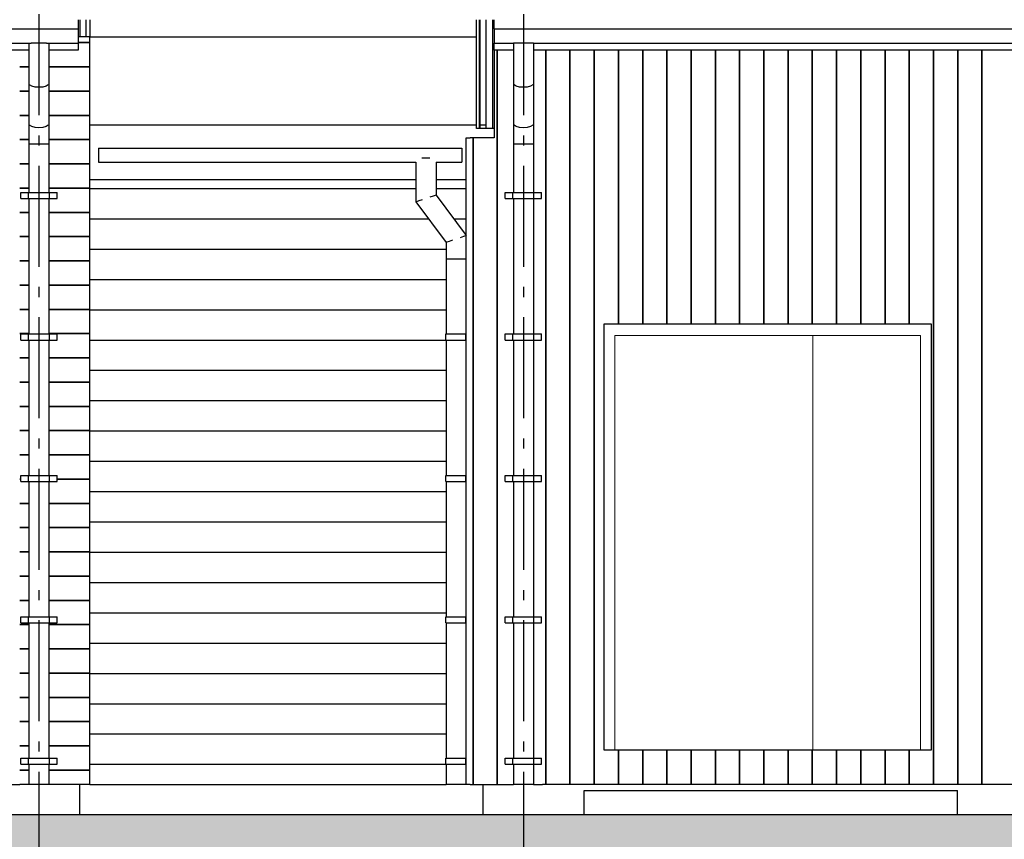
# Model space of a CAD drawing. Header units: millimetres. Extents: x -7120 to 52770, y -970 to 11565.
# Tile 12 of 24: x 25722 to 30599, y 3379 to 7435. Entities that reach past the tile are written whole.
import ezdxf
from ezdxf.enums import TextEntityAlignment as Align

# ---------------------------------------------------------------- set-up
doc = ezdxf.new("R2010")
doc.units = ezdxf.units.MM
doc.header["$LTSCALE"] = 0.5
doc.header["$MEASUREMENT"] = 0
doc.linetypes.add('Akselinje', pattern=[1500, 1000, -200, 100, -200])
doc.linetypes.add('PLINE', pattern=[0])
for name, color, linetype in [('0(Nye konstruksjoner)', 7, 'Continuous'), ('235- Utvendig kledning og overflate (Skravur)(Nye konstruksjoner)', 7, 'Continuous'), ('235- Utvendig kledning og overflate(Nye konstruksjoner)', 7, 'Continuous'), ('252- Gulv på grunn_ bunnplate(Nye konstruksjoner)', 7, 'Continuous'), ('261- Primærkonstruksjon (tak)(Nye konstruksjoner)', 7, 'Continuous'), ('262- Taktekking(Nye konstruksjoner)', 7, 'Continuous'), ('265- Gesimser_ takrenner og nedløp(Nye konstruksjoner)', 7, 'Continuous'), ('71-- Bearbeidet terreng', 7, 'Continuous'), ('71-- Bearbeidet terreng (Skravur)', 7, 'Continuous'), ('82-- Modullinjer', 7, 'Continuous')]:
    doc.layers.add(name, color=color, linetype=linetype)
doc.layers.add('244- Vinduer_ dører_ foldevegger(Nye konstruksjoner)', color=7, linetype='Continuous', lineweight=0)
doc.styles.add('GENERATED_STYLE_1', font='arial.ttf')

# ---------------------------------------------------------------- blocks, each defined once
blk = doc.blocks.new('*X6')
at = {"layer": '235- Utvendig kledning og overflate (Skravur)(Nye konstruksjoner)', "linetype": 'PLINE'}
for p, q in [((26069.9, 6600), (27683.9, 6600)), ((26069.9, 6600), (27683.9, 6600)), ((26069.9, 6450), (27746.4, 6450)), ((26069.9, 6450), (27746.4, 6450)), ((26069.9, 6300), (27833.9, 6300)), ((26069.9, 6300), (27833.9, 6300)), ((26069.9, 6150), (27833.9, 6150)), ((26069.9, 6150), (27833.9, 6150)), ((26069.9, 6000), (27833.9, 6000)), ((26069.9, 6000), (27833.9, 6000)), ((26069.9, 5850), (27831.8, 5850)), ((26069.9, 5850), (27831.8, 5850)), ((26069.9, 5700), (27833.9, 5700)), ((26069.9, 5700), (27833.9, 5700)), ((26069.9, 5550), (27833.9, 5550)), ((26069.9, 5550), (27833.9, 5550)), ((26069.9, 5400), (27833.9, 5400)), ((26069.9, 5400), (27833.9, 5400)), ((26069.9, 5250), (27833.9, 5250)), ((26069.9, 5250), (27833.9, 5250)), ((26069.9, 5100), (27833.9, 5100)), ((26069.9, 5100), (27833.9, 5100)), ((26069.9, 4950), (27833.9, 4950)), ((26069.9, 4950), (27833.9, 4950)), ((26069.9, 4800), (27833.9, 4800)), ((26069.9, 4800), (27833.9, 4800)), ((26069.9, 4650), (27833.9, 4650)), ((26069.9, 4650), (27833.9, 4650)), ((26069.9, 4500), (27833.9, 4500)), ((26069.9, 4500), (27833.9, 4500)), ((26069.9, 4350), (27833.9, 4350)), ((26069.9, 4350), (27833.9, 4350)), ((26069.9, 4200), (27833.9, 4200)), ((26069.9, 4200), (27833.9, 4200)), ((26069.9, 4050), (27833.9, 4050)), ((26069.9, 4050), (27833.9, 4050)), ((26069.9, 3900), (27833.9, 3900)), ((26069.9, 3900), (27833.9, 3900)), ((26069.9, 3750), (27831.8, 3750)), ((26069.9, 3750), (27831.8, 3750))]:
    blk.add_line(p, q, dxfattribs=at)
blk = doc.blocks.new('*X7')
at = {"layer": '235- Utvendig kledning og overflate (Skravur)(Nye konstruksjoner)', "linetype": 'PLINE'}
for p, q in [((27783.9, 6600), (27933.9, 6600)), ((27783.9, 6600), (27933.9, 6600)), ((27871.4, 6450), (27933.9, 6450)), ((27871.4, 6450), (27933.9, 6450))]:
    blk.add_line(p, q, dxfattribs=at)
blk = doc.blocks.new('*X13')
at = {"layer": '235- Utvendig kledning og overflate(Nye konstruksjoner)', "linetype": 'PLINE'}
for p, q in [((28327.3, 7284.1), (28327.3, 4002.7)), ((28327.3, 4000), (28327.3, 7284.1)), ((28447.4, 7284.1), (28447.4, 4002.7)), ((28447.4, 4000), (28447.4, 7284.1)), ((28567.4, 7284.1), (28567.4, 4002.7)), ((28567.4, 4000), (28567.4, 7284.1)), ((28687.4, 7284.1), (28687.4, 5930)), ((28687.4, 5930), (28687.4, 7284.1)), ((28807.5, 7284.1), (28807.5, 5930)), ((28807.5, 5930), (28807.5, 7284.1)), ((28927.5, 7284.1), (28927.5, 5930)), ((28927.5, 5930), (28927.5, 7284.1)), ((29047.5, 7284.1), (29047.5, 5930)), ((29047.5, 5930), (29047.5, 7284.1)), ((29167.6, 7284.1), (29167.6, 5930)), ((29167.6, 5930), (29167.6, 7284.1)), ((29287.6, 7284.1), (29287.6, 5930)), ((29287.6, 5930), (29287.6, 7284.1)), ((29407.6, 7284.1), (29407.6, 5930)), ((29407.6, 5930), (29407.6, 7284.1)), ((29527.6, 7284.1), (29527.6, 5930)), ((29527.6, 5930), (29527.6, 7284.1)), ((29647.7, 7284.1), (29647.7, 5930)), ((29647.7, 5930), (29647.7, 7284.1)), ((29767.7, 7284.1), (29767.7, 5930)), ((29767.7, 5930), (29767.7, 7284.1)), ((29887.7, 7284.1), (29887.7, 5930)), ((29887.7, 5930), (29887.7, 7284.1)), ((30007.8, 7284.1), (30007.8, 5930)), ((30007.8, 5930), (30007.8, 7284.1)), ((30127.8, 7284.1), (30127.8, 5930)), ((30127.8, 5930), (30127.8, 7284.1)), ((30247.8, 7284.1), (30247.8, 4002.7)), ((30247.8, 4000), (30247.8, 7284.1)), ((30367.9, 7284.1), (30367.9, 4002.7)), ((30367.9, 4000), (30367.9, 7284.1)), ((30487.9, 7284.1), (30487.9, 4002.7)), ((30487.9, 4000), (30487.9, 7284.1)), ((28327.3, 4002.7), (28327.3, 3650)), ((28327.3, 3650), (28327.3, 4000)), ((28447.4, 4002.7), (28447.4, 3650)), ((28447.4, 3650), (28447.4, 4000)), ((28567.4, 4002.7), (28567.4, 3650)), ((28567.4, 3650), (28567.4, 4000)), ((30247.8, 4002.7), (30247.8, 3650)), ((30247.8, 3650), (30247.8, 4000)), ((30367.9, 4002.7), (30367.9, 3650)), ((30367.9, 3650), (30367.9, 4000)), ((30487.9, 4002.7), (30487.9, 3650)), ((30487.9, 3650), (30487.9, 4000)), ((28687.4, 3820), (28687.4, 3650)), ((28687.4, 3650), (28687.4, 3820)), ((28807.5, 3820), (28807.5, 3650)), ((28807.5, 3650), (28807.5, 3820)), ((28927.5, 3820), (28927.5, 3650)), ((28927.5, 3650), (28927.5, 3820)), ((29047.5, 3820), (29047.5, 3650)), ((29047.5, 3650), (29047.5, 3820)), ((29167.6, 3820), (29167.6, 3650)), ((29167.6, 3650), (29167.6, 3820)), ((29287.6, 3820), (29287.6, 3650)), ((29287.6, 3650), (29287.6, 3820)), ((29407.6, 3820), (29407.6, 3650)), ((29407.6, 3650), (29407.6, 3820)), ((29527.6, 3820), (29527.6, 3650)), ((29527.6, 3650), (29527.6, 3820)), ((29647.7, 3820), (29647.7, 3650)), ((29647.7, 3650), (29647.7, 3820)), ((29767.7, 3820), (29767.7, 3650)), ((29767.7, 3650), (29767.7, 3820)), ((29887.7, 3820), (29887.7, 3650)), ((29887.7, 3650), (29887.7, 3820)), ((30007.8, 3820), (30007.8, 3650)), ((30007.8, 3650), (30007.8, 3820)), ((30127.8, 3820), (30127.8, 3650)), ((30127.8, 3650), (30127.8, 3820))]:
    blk.add_line(p, q, dxfattribs=at)
blk = doc.blocks.new('*X15')
at = {"layer": '235- Utvendig kledning og overflate(Nye konstruksjoner)', "linetype": 'PLINE'}
for p, q in [((25721.9, 7201.9), (25766.9, 7201.9)), ((25766.9, 7201.9), (25721.9, 7201.9)), ((25721.9, 7081.8), (25766.9, 7081.8)), ((25766.9, 7081.8), (25721.9, 7081.8)), ((25721.9, 6961.8), (25766.9, 6961.8)), ((25766.9, 6961.8), (25721.9, 6961.8)), ((25721.9, 6841.8), (25766.9, 6841.8)), ((25766.9, 6841.8), (25721.9, 6841.8)), ((25721.9, 6721.7), (25766.9, 6721.7)), ((25766.9, 6721.7), (25721.9, 6721.7)), ((25721.9, 6601.7), (25766.9, 6601.7)), ((25766.9, 6601.7), (25721.9, 6601.7)), ((25721.9, 6481.7), (25766.9, 6481.7)), ((25766.9, 6481.7), (25721.9, 6481.7)), ((25721.9, 6361.6), (25766.9, 6361.6)), ((25766.9, 6361.6), (25721.9, 6361.6)), ((25721.9, 6241.6), (25766.9, 6241.6)), ((25766.9, 6241.6), (25721.9, 6241.6)), ((25721.9, 6121.6), (25766.9, 6121.6)), ((25766.9, 6121.6), (25721.9, 6121.6)), ((25721.9, 6001.6), (25766.9, 6001.6)), ((25766.9, 6001.6), (25721.9, 6001.6)), ((25721.9, 5881.5), (25766.9, 5881.5)), ((25766.9, 5881.5), (25721.9, 5881.5)), ((25721.9, 5761.5), (25766.9, 5761.5)), ((25766.9, 5761.5), (25721.9, 5761.5)), ((25721.9, 5641.5), (25766.9, 5641.5)), ((25766.9, 5641.5), (25721.9, 5641.5)), ((25721.9, 5521.4), (25766.9, 5521.4)), ((25766.9, 5521.4), (25721.9, 5521.4)), ((25721.9, 5401.4), (25766.9, 5401.4)), ((25766.9, 5401.4), (25721.9, 5401.4)), ((25721.9, 5281.4), (25766.9, 5281.4)), ((25766.9, 5281.4), (25721.9, 5281.4)), ((25721.9, 5161.3), (25726.9, 5161.3)), ((25726.9, 5161.3), (25721.9, 5161.3)), ((25721.9, 5041.3), (25766.9, 5041.3)), ((25766.9, 5041.3), (25721.9, 5041.3)), ((25721.9, 4921.3), (25766.9, 4921.3)), ((25766.9, 4921.3), (25721.9, 4921.3)), ((25721.9, 4801.2), (25766.9, 4801.2)), ((25766.9, 4801.2), (25721.9, 4801.2)), ((25721.9, 4681.2), (25766.9, 4681.2)), ((25766.9, 4681.2), (25721.9, 4681.2)), ((25721.9, 4561.2), (25766.9, 4561.2)), ((25766.9, 4561.2), (25721.9, 4561.2)), ((25721.9, 4441.2), (25766.9, 4441.2)), ((25766.9, 4441.2), (25721.9, 4441.2)), ((25721.9, 4321.1), (25766.9, 4321.1)), ((25766.9, 4321.1), (25721.9, 4321.1)), ((25721.9, 4201.1), (25766.9, 4201.1)), ((25766.9, 4201.1), (25721.9, 4201.1)), ((25721.9, 4081.1), (25766.9, 4081.1)), ((25766.9, 4081.1), (25721.9, 4081.1)), ((25721.9, 3961), (25766.9, 3961)), ((25766.9, 3961), (25721.9, 3961)), ((25721.9, 3841), (25766.9, 3841)), ((25766.9, 3841), (25721.9, 3841)), ((25721.9, 3721), (25766.9, 3721)), ((25766.9, 3721), (25721.9, 3721))]:
    blk.add_line(p, q, dxfattribs=at)
blk = doc.blocks.new('*X16')
at = {"layer": '235- Utvendig kledning og overflate(Nye konstruksjoner)', "linetype": 'PLINE'}
for p, q in [((26011.9, 7321.9), (26069.9, 7321.9)), ((26069.9, 7321.9), (26011.9, 7321.9)), ((25866.9, 7201.9), (26069.9, 7201.9)), ((26069.9, 7201.9), (25866.9, 7201.9)), ((25866.9, 7081.8), (26069.9, 7081.8)), ((26069.9, 7081.8), (25866.9, 7081.8)), ((25866.9, 6961.8), (26069.9, 6961.8)), ((26069.9, 6961.8), (25866.9, 6961.8)), ((25866.9, 6841.8), (26069.9, 6841.8)), ((26069.9, 6841.8), (25866.9, 6841.8)), ((25866.9, 6721.7), (26069.9, 6721.7)), ((26069.9, 6721.7), (25866.9, 6721.7)), ((25866.9, 6601.7), (26069.9, 6601.7)), ((26069.9, 6601.7), (25866.9, 6601.7)), ((25866.9, 6481.7), (26069.9, 6481.7)), ((26069.9, 6481.7), (25866.9, 6481.7)), ((25866.9, 6361.6), (26069.9, 6361.6)), ((26069.9, 6361.6), (25866.9, 6361.6)), ((25866.9, 6241.6), (26069.9, 6241.6)), ((26069.9, 6241.6), (25866.9, 6241.6)), ((25866.9, 6121.6), (26069.9, 6121.6)), ((26069.9, 6121.6), (25866.9, 6121.6)), ((25866.9, 6001.6), (26069.9, 6001.6)), ((26069.9, 6001.6), (25866.9, 6001.6)), ((25866.9, 5881.5), (26069.9, 5881.5)), ((26069.9, 5881.5), (25866.9, 5881.5)), ((25866.9, 5761.5), (26069.9, 5761.5)), ((26069.9, 5761.5), (25866.9, 5761.5)), ((25866.9, 5641.5), (26069.9, 5641.5)), ((26069.9, 5641.5), (25866.9, 5641.5)), ((25866.9, 5521.4), (26069.9, 5521.4)), ((26069.9, 5521.4), (25866.9, 5521.4)), ((25866.9, 5401.4), (26069.9, 5401.4)), ((26069.9, 5401.4), (25866.9, 5401.4)), ((25866.9, 5281.4), (26069.9, 5281.4)), ((26069.9, 5281.4), (25866.9, 5281.4)), ((25906.9, 5161.3), (26069.9, 5161.3)), ((26069.9, 5161.3), (25906.9, 5161.3)), ((25866.9, 5041.3), (26069.9, 5041.3)), ((26069.9, 5041.3), (25866.9, 5041.3)), ((25866.9, 4921.3), (26069.9, 4921.3)), ((26069.9, 4921.3), (25866.9, 4921.3)), ((25866.9, 4801.2), (26069.9, 4801.2)), ((26069.9, 4801.2), (25866.9, 4801.2)), ((25866.9, 4681.2), (26069.9, 4681.2)), ((26069.9, 4681.2), (25866.9, 4681.2)), ((25866.9, 4561.2), (26069.9, 4561.2)), ((26069.9, 4561.2), (25866.9, 4561.2)), ((25866.9, 4441.2), (26069.9, 4441.2)), ((26069.9, 4441.2), (25866.9, 4441.2)), ((25866.9, 4321.1), (26069.9, 4321.1)), ((26069.9, 4321.1), (25866.9, 4321.1)), ((25866.9, 4201.1), (26069.9, 4201.1)), ((26069.9, 4201.1), (25866.9, 4201.1)), ((25866.9, 4081.1), (26069.9, 4081.1)), ((26069.9, 4081.1), (25866.9, 4081.1)), ((25866.9, 3961), (26069.9, 3961)), ((26069.9, 3961), (25866.9, 3961)), ((25866.9, 3841), (26069.9, 3841)), ((26069.9, 3841), (25866.9, 3841)), ((25866.9, 3721), (26069.9, 3721)), ((26069.9, 3721), (25866.9, 3721))]:
    blk.add_line(p, q, dxfattribs=at)
blk = doc.blocks.new('*X18')
at = {"layer": '235- Utvendig kledning og overflate(Nye konstruksjoner)', "linetype": 'PLINE'}
for p, q in [((28087.3, 7284.1), (28087.3, 4002.7)), ((28087.3, 4000), (28087.3, 7284.1)), ((27967.2, 6850), (27967.2, 4002.7)), ((27967.2, 4000), (27967.2, 6850)), ((27967.2, 4002.7), (27967.2, 3650)), ((27967.2, 3650), (27967.2, 4000)), ((28087.3, 4002.7), (28087.3, 3650)), ((28087.3, 3650), (28087.3, 4000))]:
    blk.add_line(p, q, dxfattribs=at)
blk = doc.blocks.new('*X23')
at = {"layer": '235- Utvendig kledning og overflate (Skravur)(Nye konstruksjoner)', "linetype": 'PLINE'}
blk.add_line((28000, 6897.4), (28000, 7435.4), dxfattribs=at)
blk = doc.blocks.new('*X72')
at = {"layer": '235- Utvendig kledning og overflate (Skravur)(Nye konstruksjoner)', "linetype": 'PLINE'}
for p, q in [((26117.3, 8400), (27771.9, 8400)), ((26117.3, 8400), (27771.9, 8400)), ((27871.9, 8400), (27936.6, 8400)), ((27871.9, 8400), (27936.6, 8400)), ((26117.3, 8250), (27771.9, 8250)), ((26117.3, 8250), (27771.9, 8250)), ((27871.9, 8250), (27936.6, 8250)), ((27871.9, 8250), (27936.6, 8250)), ((26117.3, 8100), (27771.9, 8100)), ((26117.3, 8100), (27771.9, 8100)), ((27871.9, 8100), (27936.6, 8100)), ((27871.9, 8100), (27936.6, 8100)), ((26117.3, 7950), (27771.9, 7950)), ((26117.3, 7950), (27771.9, 7950)), ((27871.9, 7950), (27936.6, 7950)), ((27871.9, 7950), (27936.6, 7950)), ((26117.3, 7800), (27731.9, 7800)), ((26117.3, 7800), (27731.9, 7800)), ((27911.9, 7800), (27936.6, 7800)), ((27911.9, 7800), (27936.6, 7800)), ((26117.3, 7650), (27771.9, 7650)), ((26117.3, 7650), (27771.9, 7650)), ((27871.9, 7650), (27936.6, 7650)), ((27871.9, 7650), (27936.6, 7650)), ((26069.9, 7500), (26091.9, 7500)), ((26069.9, 7500), (26091.9, 7500)), ((26117.3, 7500), (27771.9, 7500)), ((26117.3, 7500), (27771.9, 7500)), ((27871.9, 7500), (27936.6, 7500)), ((27871.9, 7500), (27936.6, 7500)), ((27961.9, 7500), (27983.9, 7500)), ((27961.9, 7500), (27983.9, 7500)), ((26069.9, 7350), (27983.9, 7350)), ((26069.9, 7350), (27983.9, 7350))]:
    blk.add_line(p, q, dxfattribs=at)
blk = doc.blocks.new('Standard grid marker[12]', base_point=(25816.9, 10662.6))
at = {"layer": '82-- Modullinjer', "linetype": 'Akselinje'}
blk.add_line((25816.9, 10462.6), (25816.9, -270), dxfattribs=at)
at = {"layer": '82-- Modullinjer', "style": 'GENERATED_STYLE_1'}
for tag, p in [('AC_MarkerText_1_0', (25816.9, 11000.1)), ('AC_MarkerText_1_1', (25816.9, -632.5))]:
    blk.add_attdef(tag, text='', height=175, rotation=360, dxfattribs=at).set_placement(p, align=Align.TOP_CENTER)
blk = doc.blocks.new('Standard grid marker[13]', base_point=(28216.9, 10662.6))
at = {"layer": '82-- Modullinjer', "linetype": 'Akselinje'}
blk.add_line((28216.9, 10462.6), (28216.9, -270), dxfattribs=at)
at = {"layer": '82-- Modullinjer', "style": 'GENERATED_STYLE_1'}
for tag, p in [('AC_MarkerText_1_0', (28216.9, 11000.1)), ('AC_MarkerText_1_1', (28216.9, -632.5))]:
    blk.add_attdef(tag, text='', height=175, rotation=360, dxfattribs=at).set_placement(p, align=Align.TOP_CENTER)

msp = doc.modelspace()

# ---------------------------------------------------------------- hatches: boundary and pattern name
at = {"layer": '71-- Bearbeidet terreng (Skravur)', "linetype": 'Continuous'}
msp.add_hatch(color=256, dxfattribs=at).paths.add_polyline_path([(-7120.4, 3500), (-7120.4, 2500), (52770.3, 2500), (52770.3, 3500)])

# ---------------------------------------------------------------- linework, layer by layer
at = {"layer": '0(Nye konstruksjoner)', "linetype": 'PLINE'}
for p, q in [((28616.9, 5930), (30236.9, 5930)), ((28616.9, 3820), (28616.9, 5930)), ((30236.9, 5930), (30236.9, 3820)), ((30236.9, 3820), (28616.9, 3820))]:
    msp.add_line(p, q, dxfattribs=at)
at = {"layer": '235- Utvendig kledning og overflate(Nye konstruksjoner)', "linetype": 'PLINE'}
for p, q in [((26020.9, 7350), (26020.9, 7435.4)), ((26050.9, 7350), (26050.9, 7435.4)), ((26069.9, 7435.4), (26069.9, 7350)), ((27983.9, 6897.4), (27983.9, 7435.4)), ((28002.9, 6897.4), (28002.9, 7435.4)), ((28032.9, 6897.4), (28032.9, 7435.4)), ((28062.9, 7435.4), (28062.9, 6897.4)), ((26069.9, 7350), (26011.9, 7350)), ((26069.9, 3650), (26069.9, 7350)), ((28071.9, 7284.1), (28071.9, 6850)), ((28002.9, 6897.4), (27983.9, 6897.4)), ((28032.9, 6897.4), (28002.9, 6897.4)), ((28062.9, 6897.4), (28032.9, 6897.4)), ((28071.9, 6897.4), (28062.9, 6897.4)), ((27933.9, 3650), (27933.9, 6850)), ((27933.9, 6850), (27952.9, 6850)), ((28071.9, 6850), (27952.9, 6850)), ((19036.9, 3650), (25721.9, 3650)), ((25766.9, 3650), (25721.9, 3650)), ((26069.9, 3650), (25866.9, 3650)), ((26017.9, 3650), (26017.9, 3500)), ((26069.9, 3650), (27833.9, 3650)), ((27952.9, 3650), (27933.9, 3650)), ((27952.9, 3650), (28166.9, 3650)), ((28015.9, 3650), (28015.9, 3500)), ((28266.9, 3650), (28311.9, 3650)), ((38966.9, 3650), (28311.9, 3650))]:
    msp.add_line(p, q, dxfattribs=at)
at = {"layer": '244- Vinduer_ dører_ foldevegger(Nye konstruksjoner)', "linetype": 'PLINE'}
for p, q in [((29649.9, 5872), (28669.9, 5872)), ((28669.9, 5872), (28669.9, 3820)), ((29649.9, 3820), (29649.9, 5872)), ((29649.9, 5872), (30183.9, 5872)), ((30183.9, 5872), (30183.9, 3820))]:
    msp.add_line(p, q, dxfattribs=at)
at = {"layer": '252- Gulv på grunn_ bunnplate(Nye konstruksjoner)', "linetype": 'PLINE'}
for p, q in [((28516.9, 3500), (28516.9, 3620)), ((28516.9, 3620), (30366.9, 3620)), ((30366.9, 3500), (30366.9, 3620))]:
    msp.add_line(p, q, dxfattribs=at)
at = {"layer": '261- Primærkonstruksjon (tak)(Nye konstruksjoner)', "linetype": 'PLINE'}
for p, q in [((26011.9, 7435.4), (26011.9, 7390)), ((28071.9, 7390), (28071.9, 7435.4)), ((26011.9, 7320), (26011.9, 7284.1)), ((28071.9, 7284.1), (28071.9, 7320)), ((25766.9, 7284.1), (12066.9, 7284.1)), ((26011.9, 7284.1), (25866.9, 7284.1)), ((28166.9, 7284.1), (28071.9, 7284.1)), ((38966.9, 7284.1), (28266.9, 7284.1)), ((27683.9, 6643.1), (26069.9, 6643.1)), ((27933.9, 6643.1), (27783.9, 6643.1))]:
    msp.add_line(p, q, dxfattribs=at)
at = {"layer": '262- Taktekking(Nye konstruksjoner)', "linetype": 'PLINE'}
for p, q in [((26069.9, 6915.4), (27983.9, 6915.4)), ((28002.9, 6915.4), (28032.9, 6915.4))]:
    msp.add_line(p, q, dxfattribs=at)
at = {"layer": '265- Gesimser_ takrenner og nedløp(Nye konstruksjoner)', "linetype": 'PLINE'}
for p, q in [((11821.9, 7390), (26011.9, 7390)), ((26011.9, 7390), (26011.9, 7355)), ((28071.9, 7390), (39161.9, 7390)), ((28071.9, 7390), (28071.9, 7355)), ((12054.5, 7320), (25779.3, 7320)), ((25766.9, 7320), (25766.9, 7120)), ((25781.6, 7320), (25779.3, 7320)), ((25797.8, 7320), (25781.6, 7320)), ((25816.9, 7320), (25797.8, 7320)), ((25836.1, 7320), (25816.9, 7320)), ((25852.3, 7320), (25836.1, 7320)), ((25854.5, 7320), (25852.3, 7320)), ((25854.5, 7320), (26011.9, 7320)), ((25866.9, 7320), (25866.9, 7120)), ((26011.9, 7355), (26011.9, 7329.4)), ((26011.9, 7329.4), (26011.9, 7320)), ((28071.9, 7355), (28071.9, 7329.4)), ((28071.9, 7329.4), (28071.9, 7320)), ((28071.9, 7320), (28167.3, 7320)), ((28166.9, 7320), (28166.9, 7120)), ((28170.7, 7320), (28167.3, 7320)), ((28181.6, 7320), (28170.7, 7320)), ((28197.8, 7320), (28181.6, 7320)), ((28216.9, 7320), (28197.8, 7320)), ((28236.1, 7320), (28216.9, 7320)), ((28252.3, 7320), (28236.1, 7320)), ((28263.1, 7320), (28252.3, 7320)), ((28266.5, 7320), (28263.1, 7320)), ((28266.5, 7320), (38967.3, 7320)), ((28266.9, 7320), (28266.9, 7120)), ((25766.9, 7120), (25766.9, 6920)), ((25866.9, 7120), (25866.9, 6920)), ((28166.9, 7120), (28166.9, 6920)), ((28266.9, 7120), (28266.9, 6920)), ((25781.6, 7106.4), (25770.7, 7112.7)), ((25797.8, 7102.3), (25781.6, 7106.4)), ((25816.9, 7100.8), (25797.8, 7102.3)), ((25836.1, 7102.3), (25816.9, 7100.8)), ((25852.3, 7106.4), (25836.1, 7102.3)), ((25863.1, 7112.7), (25852.3, 7106.4)), ((28181.6, 7106.4), (28170.7, 7112.7)), ((28197.8, 7102.3), (28181.6, 7106.4)), ((28216.9, 7100.8), (28197.8, 7102.3)), ((28236.1, 7102.3), (28216.9, 7100.8)), ((28252.3, 7106.4), (28236.1, 7102.3)), ((28263.1, 7112.7), (28252.3, 7106.4)), ((25766.9, 6920), (25766.9, 6820)), ((25781.6, 6906.4), (25770.7, 6912.7)), ((25797.8, 6902.3), (25781.6, 6906.4)), ((25816.9, 6900.8), (25797.8, 6902.3)), ((25836.1, 6902.3), (25816.9, 6900.8)), ((25852.3, 6906.4), (25836.1, 6902.3)), ((25863.1, 6912.7), (25852.3, 6906.4)), ((25866.9, 6920), (25866.9, 6820)), ((28166.9, 6920), (28166.9, 6820)), ((28181.6, 6906.4), (28170.7, 6912.7)), ((28197.8, 6902.3), (28181.6, 6906.4)), ((28216.9, 6900.8), (28197.8, 6902.3)), ((28236.1, 6902.3), (28216.9, 6900.8)), ((28252.3, 6906.4), (28236.1, 6902.3)), ((28263.1, 6912.7), (28252.3, 6906.4)), ((28266.9, 6920), (28266.9, 6820)), ((25766.9, 6820), (25766.9, 6580)), ((25770.7, 6820), (25766.9, 6820)), ((25781.6, 6820), (25770.7, 6820)), ((25797.8, 6820), (25781.6, 6820)), ((25816.9, 6820), (25797.8, 6820)), ((25836.1, 6820), (25816.9, 6820)), ((25852.3, 6820), (25836.1, 6820)), ((25863.1, 6820), (25852.3, 6820)), ((25866.9, 6820), (25863.1, 6820)), ((25866.9, 6820), (25866.9, 6580)), ((26111.9, 6800), (27911.9, 6800)), ((26111.9, 6800), (26111.9, 6765)), ((27911.9, 6800), (27911.9, 6765)), ((28166.9, 6820), (28166.9, 6580)), ((28170.7, 6820), (28166.9, 6820)), ((28181.6, 6820), (28170.7, 6820)), ((28197.8, 6820), (28181.6, 6820)), ((28216.9, 6820), (28197.8, 6820)), ((28236.1, 6820), (28216.9, 6820)), ((28252.3, 6820), (28236.1, 6820)), ((28263.1, 6820), (28252.3, 6820)), ((28266.9, 6820), (28263.1, 6820)), ((28266.9, 6820), (28266.9, 6580)), ((26111.9, 6765), (26111.9, 6739.4)), ((26111.9, 6739.4), (26111.9, 6730)), ((26111.9, 6730), (27683.9, 6730)), ((27683.9, 6730), (27683.9, 6533.3)), ((27714.8, 6750), (27713.9, 6750)), ((27733.9, 6750), (27714.8, 6750)), ((27753.1, 6750), (27733.9, 6750)), ((27753.9, 6750), (27753.1, 6750)), ((27783.9, 6730), (27911.9, 6730)), ((27783.9, 6730), (27783.9, 6566.7)), ((27911.9, 6765), (27911.9, 6739.4)), ((27911.9, 6739.4), (27911.9, 6730)), ((25726.9, 6580), (25764.9, 6580)), ((25726.9, 6550), (25726.9, 6580)), ((25726.9, 6550), (25764.9, 6550)), ((25764.9, 6580), (25768.9, 6580)), ((25764.9, 6550), (25764.9, 6580)), ((25764.9, 6550), (25768.9, 6550)), ((25766.9, 6550), (25766.9, 5880)), ((25768.9, 6580), (25780.2, 6580)), ((25768.9, 6550), (25780.2, 6550)), ((25780.2, 6580), (25797, 6580)), ((25780.2, 6550), (25797, 6550)), ((25797, 6580), (25816.9, 6580)), ((25797, 6550), (25816.9, 6550)), ((25816.9, 6580), (25836.8, 6580)), ((25816.9, 6550), (25836.8, 6550)), ((25836.8, 6580), (25853.7, 6580)), ((25836.8, 6550), (25853.7, 6550)), ((25853.7, 6580), (25865, 6580)), ((25853.7, 6550), (25865, 6550)), ((25865, 6580), (25868.9, 6580)), ((25865, 6550), (25868.9, 6550)), ((25866.9, 6550), (25866.9, 5880)), ((25868.9, 6580), (25906.9, 6580)), ((25868.9, 6550), (25868.9, 6580)), ((25868.9, 6550), (25906.9, 6550)), ((25906.9, 6550), (25906.9, 6580)), ((27698.6, 6538.2), (27687.7, 6534.6)), ((27714.8, 6543.6), (27698.6, 6538.2)), ((27769.3, 6561.8), (27753.1, 6556.4)), ((27780.1, 6565.4), (27769.3, 6561.8)), ((27783.9, 6566.7), (27780.1, 6565.4)), ((27783.9, 6566.7), (27933.9, 6366.7)), ((28126.9, 6580), (28164.9, 6580)), ((28126.9, 6550), (28126.9, 6580)), ((28126.9, 6550), (28164.9, 6550)), ((28164.9, 6580), (28168.9, 6580)), ((28164.9, 6550), (28164.9, 6580)), ((28164.9, 6550), (28168.9, 6550)), ((28166.9, 6550), (28166.9, 5880)), ((28168.9, 6580), (28180.2, 6580)), ((28168.9, 6550), (28180.2, 6550)), ((28180.2, 6580), (28197, 6580)), ((28180.2, 6550), (28197, 6550)), ((28197, 6580), (28216.9, 6580)), ((28197, 6550), (28216.9, 6550)), ((28216.9, 6580), (28236.8, 6580)), ((28216.9, 6550), (28236.8, 6550)), ((28236.8, 6580), (28253.7, 6580)), ((28236.8, 6550), (28253.7, 6550)), ((28253.7, 6580), (28265, 6580)), ((28253.7, 6550), (28265, 6550)), ((28265, 6580), (28268.9, 6580)), ((28265, 6550), (28268.9, 6550)), ((28266.9, 6550), (28266.9, 5880)), ((28268.9, 6580), (28306.9, 6580)), ((28268.9, 6550), (28268.9, 6580)), ((28268.9, 6550), (28306.9, 6550)), ((28306.9, 6550), (28306.9, 6580)), ((27687.7, 6534.6), (27683.9, 6533.3)), ((27683.9, 6533.3), (27833.9, 6333.3)), ((27864.8, 6343.6), (27848.6, 6338.2)), ((27919.3, 6361.8), (27903.1, 6356.4)), ((27930.1, 6365.4), (27919.3, 6361.8)), ((27933.9, 6366.7), (27930.1, 6365.4)), ((27837.7, 6334.6), (27833.9, 6333.3)), ((27833.9, 6333.3), (27833.9, 6250)), ((27848.6, 6338.2), (27837.7, 6334.6)), ((27833.9, 6250), (27833.9, 5880)), ((27837.7, 6250), (27833.9, 6250)), ((27848.6, 6250), (27837.7, 6250)), ((27864.8, 6250), (27848.6, 6250)), ((27883.9, 6250), (27864.8, 6250)), ((27903.1, 6250), (27883.9, 6250)), ((27919.3, 6250), (27903.1, 6250)), ((27930.1, 6250), (27919.3, 6250)), ((27933.9, 6250), (27930.1, 6250)), ((25726.9, 5880), (25764.9, 5880)), ((25726.9, 5850), (25726.9, 5880)), ((25764.9, 5880), (25768.9, 5880)), ((25764.9, 5850), (25764.9, 5880)), ((25768.9, 5880), (25780.2, 5880)), ((25780.2, 5880), (25797, 5880)), ((25797, 5880), (25816.9, 5880)), ((25816.9, 5880), (25836.8, 5880)), ((25836.8, 5880), (25853.7, 5880)), ((25853.7, 5880), (25865, 5880)), ((25865, 5880), (25868.9, 5880)), ((25868.9, 5880), (25906.9, 5880)), ((25868.9, 5850), (25868.9, 5880)), ((25906.9, 5850), (25906.9, 5880)), ((27831.8, 5880), (27835.8, 5880)), ((27831.8, 5850), (27831.8, 5880)), ((27835.8, 5880), (27847.1, 5880)), ((27847.1, 5880), (27863.9, 5880)), ((27863.9, 5880), (27883.8, 5880)), ((27883.8, 5880), (27931.8, 5880)), ((27931.8, 5880), (27933.8, 5880)), ((27931.8, 5850), (27931.8, 5880)), ((27933.8, 5850), (27933.8, 5880)), ((28126.9, 5880), (28164.9, 5880)), ((28126.9, 5850), (28126.9, 5880)), ((28164.9, 5880), (28168.9, 5880)), ((28164.9, 5850), (28164.9, 5880)), ((28168.9, 5880), (28180.2, 5880)), ((28180.2, 5880), (28197, 5880)), ((28197, 5880), (28216.9, 5880)), ((28216.9, 5880), (28236.8, 5880)), ((28236.8, 5880), (28253.7, 5880)), ((28253.7, 5880), (28265, 5880)), ((28265, 5880), (28268.9, 5880)), ((28268.9, 5880), (28306.9, 5880)), ((28268.9, 5850), (28268.9, 5880)), ((28306.9, 5850), (28306.9, 5880)), ((25726.9, 5850), (25764.9, 5850)), ((25764.9, 5850), (25768.9, 5850)), ((25766.9, 5850), (25766.9, 5180)), ((25768.9, 5850), (25780.2, 5850)), ((25780.2, 5850), (25797, 5850)), ((25797, 5850), (25816.9, 5850)), ((25816.9, 5850), (25836.8, 5850)), ((25836.8, 5850), (25853.7, 5850)), ((25853.7, 5850), (25865, 5850)), ((25865, 5850), (25868.9, 5850)), ((25866.9, 5850), (25866.9, 5180)), ((25868.9, 5850), (25906.9, 5850)), ((27831.8, 5850), (27835.8, 5850)), ((27833.9, 5850), (27833.9, 5180)), ((27835.8, 5850), (27847.1, 5850)), ((27847.1, 5850), (27863.9, 5850)), ((27863.9, 5850), (27883.8, 5850)), ((27883.8, 5850), (27931.8, 5850)), ((27931.8, 5850), (27933.8, 5850)), ((28126.9, 5850), (28164.9, 5850)), ((28164.9, 5850), (28168.9, 5850)), ((28166.9, 5850), (28166.9, 5180)), ((28168.9, 5850), (28180.2, 5850)), ((28180.2, 5850), (28197, 5850)), ((28197, 5850), (28216.9, 5850)), ((28216.9, 5850), (28236.8, 5850)), ((28236.8, 5850), (28253.7, 5850)), ((28253.7, 5850), (28265, 5850)), ((28265, 5850), (28268.9, 5850)), ((28266.9, 5850), (28266.9, 5180)), ((28268.9, 5850), (28306.9, 5850)), ((25726.9, 5180), (25764.9, 5180)), ((25726.9, 5150), (25726.9, 5180)), ((25764.9, 5180), (25768.9, 5180)), ((25764.9, 5150), (25764.9, 5180)), ((25768.9, 5180), (25780.2, 5180)), ((25780.2, 5180), (25797, 5180)), ((25797, 5180), (25816.9, 5180)), ((25816.9, 5180), (25836.8, 5180)), ((25836.8, 5180), (25853.7, 5180)), ((25853.7, 5180), (25865, 5180)), ((25865, 5180), (25868.9, 5180)), ((25868.9, 5180), (25906.9, 5180)), ((25868.9, 5150), (25868.9, 5180)), ((25906.9, 5150), (25906.9, 5180)), ((27831.8, 5180), (27835.8, 5180)), ((27831.8, 5150), (27831.8, 5180)), ((27835.8, 5180), (27847.1, 5180)), ((27847.1, 5180), (27863.9, 5180)), ((27863.9, 5180), (27883.8, 5180)), ((27883.8, 5180), (27931.8, 5180)), ((27931.8, 5180), (27933.8, 5180)), ((27931.8, 5150), (27931.8, 5180)), ((27933.8, 5150), (27933.8, 5180)), ((28126.9, 5180), (28164.9, 5180)), ((28126.9, 5150), (28126.9, 5180)), ((28164.9, 5180), (28168.9, 5180)), ((28164.9, 5150), (28164.9, 5180)), ((28168.9, 5180), (28180.2, 5180)), ((28180.2, 5180), (28197, 5180)), ((28197, 5180), (28216.9, 5180)), ((28216.9, 5180), (28236.8, 5180)), ((28236.8, 5180), (28253.7, 5180)), ((28253.7, 5180), (28265, 5180)), ((28265, 5180), (28268.9, 5180)), ((28268.9, 5180), (28306.9, 5180)), ((28268.9, 5150), (28268.9, 5180)), ((28306.9, 5150), (28306.9, 5180)), ((25726.9, 5150), (25764.9, 5150)), ((25764.9, 5150), (25768.9, 5150)), ((25766.9, 5150), (25766.9, 4480)), ((25768.9, 5150), (25780.2, 5150)), ((25780.2, 5150), (25797, 5150)), ((25797, 5150), (25816.9, 5150)), ((25816.9, 5150), (25836.8, 5150)), ((25836.8, 5150), (25853.7, 5150)), ((25853.7, 5150), (25865, 5150)), ((25865, 5150), (25868.9, 5150)), ((25866.9, 5150), (25866.9, 4480)), ((25868.9, 5150), (25906.9, 5150)), ((27831.8, 5150), (27835.8, 5150)), ((27833.9, 5150), (27833.9, 4480)), ((27835.8, 5150), (27847.1, 5150)), ((27847.1, 5150), (27863.9, 5150)), ((27863.9, 5150), (27883.8, 5150)), ((27883.8, 5150), (27931.8, 5150)), ((27931.8, 5150), (27933.8, 5150)), ((28126.9, 5150), (28164.9, 5150)), ((28164.9, 5150), (28168.9, 5150)), ((28166.9, 5150), (28166.9, 4480)), ((28168.9, 5150), (28180.2, 5150)), ((28180.2, 5150), (28197, 5150)), ((28197, 5150), (28216.9, 5150)), ((28216.9, 5150), (28236.8, 5150)), ((28236.8, 5150), (28253.7, 5150)), ((28253.7, 5150), (28265, 5150)), ((28265, 5150), (28268.9, 5150)), ((28266.9, 5150), (28266.9, 4480)), ((28268.9, 5150), (28306.9, 5150)), ((25726.9, 4480), (25764.9, 4480)), ((25726.9, 4450), (25726.9, 4480)), ((25726.9, 4450), (25764.9, 4450)), ((25764.9, 4480), (25768.9, 4480)), ((25764.9, 4450), (25764.9, 4480)), ((25764.9, 4450), (25768.9, 4450)), ((25766.9, 4450), (25766.9, 3780)), ((25768.9, 4480), (25780.2, 4480)), ((25768.9, 4450), (25780.2, 4450)), ((25780.2, 4480), (25797, 4480)), ((25780.2, 4450), (25797, 4450)), ((25797, 4480), (25816.9, 4480)), ((25797, 4450), (25816.9, 4450)), ((25816.9, 4480), (25836.8, 4480)), ((25816.9, 4450), (25836.8, 4450)), ((25836.8, 4480), (25853.7, 4480)), ((25836.8, 4450), (25853.7, 4450)), ((25853.7, 4480), (25865, 4480)), ((25853.7, 4450), (25865, 4450)), ((25865, 4480), (25868.9, 4480)), ((25865, 4450), (25868.9, 4450)), ((25866.9, 4450), (25866.9, 3780)), ((25868.9, 4480), (25906.9, 4480)), ((25868.9, 4450), (25868.9, 4480)), ((25868.9, 4450), (25906.9, 4450)), ((25906.9, 4450), (25906.9, 4480)), ((27831.8, 4480), (27835.8, 4480)), ((27831.8, 4450), (27831.8, 4480)), ((27831.8, 4450), (27835.8, 4450)), ((27833.9, 4450), (27833.9, 3780)), ((27835.8, 4480), (27847.1, 4480)), ((27835.8, 4450), (27847.1, 4450)), ((27847.1, 4480), (27863.9, 4480)), ((27847.1, 4450), (27863.9, 4450)), ((27863.9, 4480), (27883.8, 4480)), ((27863.9, 4450), (27883.8, 4450)), ((27883.8, 4480), (27931.8, 4480)), ((27883.8, 4450), (27931.8, 4450)), ((27931.8, 4480), (27933.8, 4480)), ((27931.8, 4450), (27931.8, 4480)), ((27931.8, 4450), (27933.8, 4450)), ((27933.8, 4450), (27933.8, 4480)), ((28126.9, 4480), (28164.9, 4480)), ((28126.9, 4450), (28126.9, 4480)), ((28126.9, 4450), (28164.9, 4450)), ((28164.9, 4480), (28168.9, 4480)), ((28164.9, 4450), (28164.9, 4480)), ((28164.9, 4450), (28168.9, 4450)), ((28166.9, 4450), (28166.9, 3780)), ((28168.9, 4480), (28180.2, 4480)), ((28168.9, 4450), (28180.2, 4450)), ((28180.2, 4480), (28197, 4480)), ((28180.2, 4450), (28197, 4450)), ((28197, 4480), (28216.9, 4480)), ((28197, 4450), (28216.9, 4450)), ((28216.9, 4480), (28236.8, 4480)), ((28216.9, 4450), (28236.8, 4450)), ((28236.8, 4480), (28253.7, 4480)), ((28236.8, 4450), (28253.7, 4450)), ((28253.7, 4480), (28265, 4480)), ((28253.7, 4450), (28265, 4450)), ((28265, 4480), (28268.9, 4480)), ((28265, 4450), (28268.9, 4450)), ((28266.9, 4450), (28266.9, 3780)), ((28268.9, 4480), (28306.9, 4480)), ((28268.9, 4450), (28268.9, 4480)), ((28268.9, 4450), (28306.9, 4450)), ((28306.9, 4450), (28306.9, 4480)), ((25726.9, 3780), (25764.9, 3780)), ((25726.9, 3750), (25726.9, 3780)), ((25764.9, 3780), (25768.9, 3780)), ((25764.9, 3750), (25764.9, 3780)), ((25768.9, 3780), (25780.2, 3780)), ((25780.2, 3780), (25797, 3780)), ((25797, 3780), (25816.9, 3780)), ((25816.9, 3780), (25836.8, 3780)), ((25836.8, 3780), (25853.7, 3780)), ((25853.7, 3780), (25865, 3780)), ((25865, 3780), (25868.9, 3780)), ((25868.9, 3780), (25906.9, 3780)), ((25868.9, 3750), (25868.9, 3780)), ((25906.9, 3750), (25906.9, 3780)), ((27831.8, 3780), (27835.8, 3780)), ((27831.8, 3750), (27831.8, 3780)), ((27835.8, 3780), (27847.1, 3780)), ((27847.1, 3780), (27863.9, 3780)), ((27863.9, 3780), (27883.8, 3780)), ((27883.8, 3780), (27931.8, 3780)), ((27931.8, 3780), (27933.8, 3780)), ((27931.8, 3750), (27931.8, 3780)), ((27933.8, 3750), (27933.8, 3780)), ((28126.9, 3780), (28164.9, 3780)), ((28126.9, 3750), (28126.9, 3780)), ((28164.9, 3780), (28168.9, 3780)), ((28164.9, 3750), (28164.9, 3780)), ((28168.9, 3780), (28180.2, 3780)), ((28180.2, 3780), (28197, 3780)), ((28197, 3780), (28216.9, 3780)), ((28216.9, 3780), (28236.8, 3780)), ((28236.8, 3780), (28253.7, 3780)), ((28253.7, 3780), (28265, 3780)), ((28265, 3780), (28268.9, 3780)), ((28268.9, 3780), (28306.9, 3780)), ((28268.9, 3750), (28268.9, 3780)), ((28306.9, 3750), (28306.9, 3780)), ((25726.9, 3750), (25764.9, 3750)), ((25764.9, 3750), (25768.9, 3750)), ((25766.9, 3750), (25766.9, 3650)), ((25768.9, 3750), (25780.2, 3750)), ((25780.2, 3750), (25797, 3750)), ((25797, 3750), (25816.9, 3750)), ((25816.9, 3750), (25836.8, 3750)), ((25836.8, 3750), (25853.7, 3750)), ((25853.7, 3750), (25865, 3750)), ((25865, 3750), (25868.9, 3750)), ((25866.9, 3750), (25866.9, 3650)), ((25868.9, 3750), (25906.9, 3750)), ((27831.8, 3750), (27835.8, 3750)), ((27833.9, 3750), (27833.9, 3650)), ((27835.8, 3750), (27847.1, 3750)), ((27847.1, 3750), (27863.9, 3750)), ((27863.9, 3750), (27883.8, 3750)), ((27883.8, 3750), (27931.8, 3750)), ((27931.8, 3750), (27933.8, 3750)), ((28126.9, 3750), (28164.9, 3750)), ((28164.9, 3750), (28168.9, 3750)), ((28166.9, 3750), (28166.9, 3650)), ((28168.9, 3750), (28180.2, 3750)), ((28180.2, 3750), (28197, 3750)), ((28197, 3750), (28216.9, 3750)), ((28216.9, 3750), (28236.8, 3750)), ((28236.8, 3750), (28253.7, 3750)), ((28253.7, 3750), (28265, 3750)), ((28265, 3750), (28268.9, 3750)), ((28266.9, 3750), (28266.9, 3650)), ((28268.9, 3750), (28306.9, 3750)), ((25770.7, 3650), (25766.9, 3650)), ((25781.6, 3650), (25770.7, 3650)), ((25797.8, 3650), (25781.6, 3650)), ((25816.9, 3650), (25797.8, 3650)), ((25836.1, 3650), (25816.9, 3650)), ((25852.3, 3650), (25836.1, 3650)), ((25863.1, 3650), (25852.3, 3650)), ((25866.9, 3650), (25863.1, 3650)), ((27837.7, 3650), (27833.9, 3650)), ((27848.6, 3650), (27837.7, 3650)), ((27864.8, 3650), (27848.6, 3650)), ((27883.9, 3650), (27864.8, 3650)), ((27903.1, 3650), (27883.9, 3650)), ((27919.3, 3650), (27903.1, 3650)), ((27930.1, 3650), (27919.3, 3650)), ((27933.9, 3650), (27930.1, 3650)), ((28170.7, 3650), (28166.9, 3650)), ((28181.6, 3650), (28170.7, 3650)), ((28197.8, 3650), (28181.6, 3650)), ((28216.9, 3650), (28197.8, 3650)), ((28236.1, 3650), (28216.9, 3650)), ((28252.3, 3650), (28236.1, 3650)), ((28263.1, 3650), (28252.3, 3650)), ((28266.9, 3650), (28263.1, 3650))]:
    msp.add_line(p, q, dxfattribs=at)
at = {"layer": '71-- Bearbeidet terreng', "linetype": 'PLINE'}
msp.add_line((52770.3, 3500), (-7120.4, 3500), dxfattribs=at)

# ---------------------------------------------------------------- block references
at = {"layer": '235- Utvendig kledning og overflate(Nye konstruksjoner)'}
for name in ['*X72', '*X23', '*X16', '*X18', '*X13', '*X15', '*X6', '*X7']:
    msp.add_blockref(name, (0, 0), dxfattribs=at)
at = {"layer": '82-- Modullinjer', "linetype": 'PLINE'}
for name, p in [('Standard grid marker[12]', (25816.9, 10662.6)), ('Standard grid marker[13]', (28216.9, 10662.6))]:
    msp.add_blockref(name, p, dxfattribs=at)

doc.saveas('drawing.dxf')
